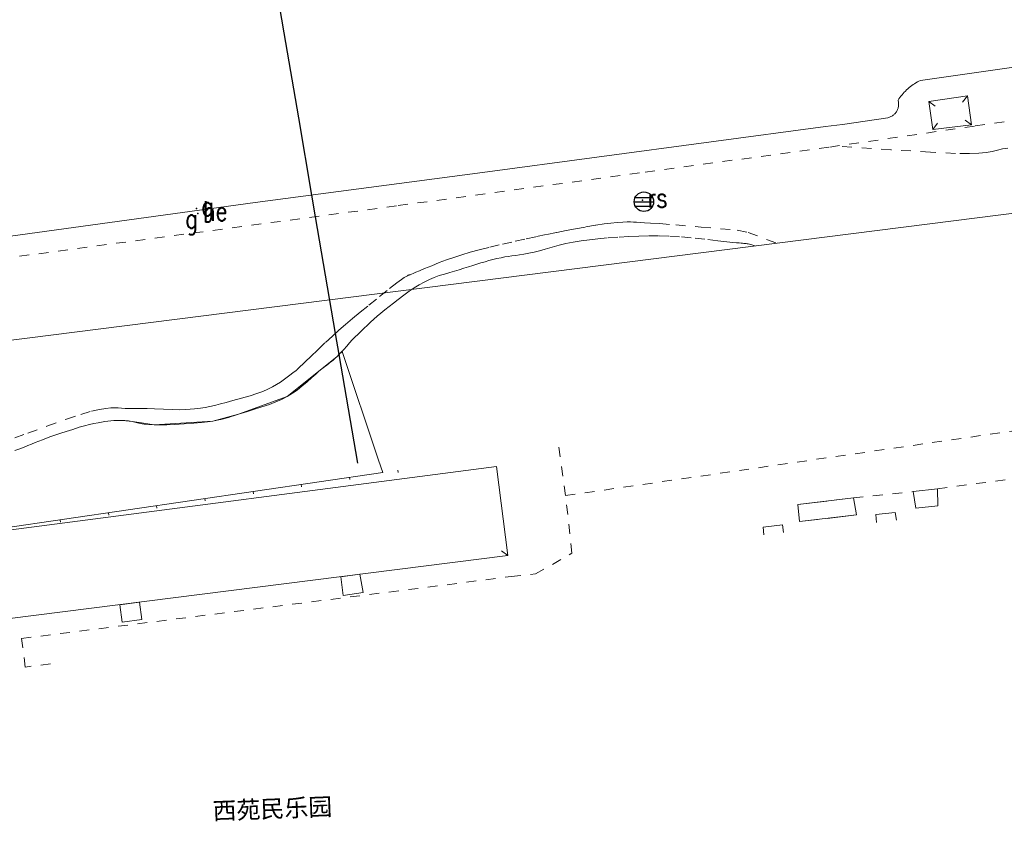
# Model space of a CAD drawing. Extents: x 39508475 to 39522402, y 3783947 to 3795549.
# Tile 71 of 256: x 39512252 to 39512353, y 3794268 to 3794350. Entities that reach past the tile are written whole.
import ezdxf
from ezdxf.enums import TextEntityAlignment as Align

# ---------------------------------------------------------------- set-up
doc = ezdxf.new("R2010")
doc.units = 0
doc.header["$PDSIZE"] = 0.2
doc.linetypes.add('X0', pattern=[4, 3, -1])
doc.linetypes.add('X6', pattern=[2, 1, -1])
doc.layers.get('0').update_dxf_attribs({"linetype": 'CONTINUOUS'})
for name, color, linetype in [('COMPONENT', 7, 'CONTINUOUS'), ('DLSS', 4, 'CONTINUOUS'), ('JCDL_JMDM_F', 231, 'CONTINUOUS'), ('JCDL_JMDX_F', 231, 'CONTINUOUS'), ('JCDL_ZBM', 3, 'CONTINUOUS'), ('JMD', 6, 'CONTINUOUS'), ('SXSS', 5, 'CONTINUOUS'), ('zdh', 7, 'CONTINUOUS'), ('断面线', 2, 'CONTINUOUS')]:
    doc.layers.add(name, color=color, linetype=linetype)
for name, color, linetype, lineweight in [('JCDL_JMDX', 1, 'CONTINUOUS', 0), ('JCDL_ZBX_F', 7, 'CONTINUOUS', 0), ('TEXTL_ZJ', 7, 'CONTINUOUS', 0)]:
    doc.layers.add(name, color=color, linetype=linetype, lineweight=lineweight)
doc.styles.add('HT', font='simhei.ttf')
doc.styles.add('HZ', font='rs', dxfattribs={"width": 0.8, "bigfont": 'hztxt'})
doc.linetypes.add('X33', pattern='A,2,[150,symbolx.shx,S=1,R=0,X=0,Y=1],1e-11', length=2)
doc.linetypes.add('X35', pattern='A,2,[150,AAA.SHX,S=1,R=0,X=0,Y=1],2,[177,AAA.SHX,S=1,R=0,X=0,Y=0.8],1e-09', length=4)

# ---------------------------------------------------------------- blocks, each defined once
blk = doc.blocks.new('gcbj0103')
for p, q in [((-1, 0), (1, 0)), ((-0.9, 0.43), (0.9, 0.43)), ((-0.88, -0.47), (0.88, -0.47))]:
    blk.add_line(p, q)
blk.add_circle((0, 0), 1)

msp = doc.modelspace()

# ---------------------------------------------------------------- linework, layer by layer
at = {"layer": 'DLSS', "linetype": 'X6', "lineweight": 0}
for points in [[(39512500, 3794361.43031), (39512374.696, 3794343.065), (39512349.903, 3794339.515), (39512334.945, 3794337.343), (39512315.542, 3794334.713), (39512290.594, 3794331.334), (39512250, 3794325.90442)], [(39512353.2986, 3794337.2533), (39512352.7587, 3794337.1718), (39512352.2388, 3794337.0346), (39512351.6985, 3794336.8925), (39512351.0818, 3794336.7924), (39512350.3249, 3794336.7283), (39512349.373, 3794336.692), (39512347.9371, 3794336.7058), (39512345.3627, 3794336.8297), (39512341.3156, 3794337.0844), (39512335.558, 3794337.482)], [(39512251.4472, 3794307.5558), (39512252.7936, 3794308.0362), (39512254.7473, 3794308.743), (39512256.7395, 3794309.4552), (39512258.23, 3794309.9555), (39512259.317, 3794310.2733), (39512260.125, 3794310.45), (39512260.7808, 3794310.5587), (39512261.2961, 3794310.621), (39512261.7077, 3794310.639), (39512262.0589, 3794310.6176), (39512262.4008, 3794310.5862), (39512262.7776, 3794310.5667), (39512263.2272, 3794310.5581), (39512263.783, 3794310.559), (39512264.3918, 3794310.5592), (39512265.0407, 3794310.5482), (39512265.7934, 3794310.524), (39512266.7072, 3794310.4857), (39512267.6118, 3794310.4499), (39512268.3298, 3794310.4357), (39512268.913, 3794310.4434), (39512269.422, 3794310.472), (39512269.8697, 3794310.5079), (39512270.2228, 3794310.543), (39512270.5063, 3794310.5804), (39512270.7502, 3794310.6231), (39512270.9931, 3794310.672), (39512271.2729, 3794310.7322), (39512271.6189, 3794310.8104), (39512272.056, 3794310.912), (39512272.5522, 3794311.0314), (39512273.1201, 3794311.1768), (39512273.8188, 3794311.3639), (39512274.6986, 3794311.6055), (39512275.5809, 3794311.8575), (39512276.2888, 3794312.083), (39512276.8743, 3794312.301), (39512277.397, 3794312.531), (39512277.8769, 3794312.7658), (39512278.3014, 3794313.0021), (39512278.7056, 3794313.2621), (39512279.126, 3794313.5664), (39512279.5163, 3794313.8599), (39512279.8073, 3794314.0794), (39512280.0181, 3794314.2393), (39512280.173, 3794314.358), (39512280.2944, 3794314.4523), (39512280.3795, 3794314.5209), (39512280.4332, 3794314.568), (39512280.4625, 3794314.5994), (39512280.4921, 3794314.6326), (39512280.547, 3794314.6867), (39512280.6342, 3794314.7685), (39512280.759, 3794314.883), (39512280.9494, 3794315.06), (39512281.2833, 3794315.3769), (39512281.8035, 3794315.8746), (39512282.541, 3794316.5824), (39512283.325, 3794317.3299), (39512284.0202, 3794317.9762), (39512284.6843, 3794318.5734), (39512285.377, 3794319.177), (39512286.098, 3794319.7918), (39512286.8683, 3794320.4315), (39512287.7641, 3794321.1577), (39512288.8531, 3794322.0267), (39512289.901, 3794322.8562), (39512290.6421, 3794323.4338), (39512291.1207, 3794323.7929), (39512291.398, 3794323.981), (39512291.583, 3794324.0938), (39512291.715, 3794324.1698), (39512291.8021, 3794324.2131), (39512291.8552, 3794324.2299), (39512291.9089, 3794324.2437), (39512291.9982, 3794324.2755), (39512292.1345, 3794324.33), (39512292.326, 3794324.41), (39512292.58, 3794324.5169), (39512292.9512, 3794324.6724), (39512293.4838, 3794324.8949), (39512294.2116, 3794325.1986), (39512294.9923, 3794325.5168), (39512295.7236, 3794325.7934), (39512296.4697, 3794326.0509), (39512297.294, 3794326.313), (39512298.1664, 3794326.5738), (39512299.0932, 3794326.8265), (39512300.1655, 3794327.094), (39512301.4648, 3794327.3983), (39512302.781, 3794327.6987), (39512303.9168, 3794327.9515), (39512304.9634, 3794328.1764), (39512306.018, 3794328.395), (39512307.0489, 3794328.6038), (39512308.0066, 3794328.7919), (39512308.9745, 3794328.9753), (39512310.0354, 3794329.17), (39512311.0603, 3794329.3508), (39512311.8929, 3794329.4816), (39512312.5953, 3794329.5708), (39512313.238, 3794329.629), (39512313.8132, 3794329.6689), (39512314.2621, 3794329.6891), (39512314.6163, 3794329.69), (39512314.9136, 3794329.6729), (39512315.2142, 3794329.6493), (39512315.5812, 3794329.6252), (39512316.0542, 3794329.5985), (39512316.666, 3794329.567), (39512317.5933, 3794329.5078), (39512319.2511, 3794329.3769), (39512321.8543, 3794329.1564), (39512325.556, 3794328.834), (39512326.689, 3794328.6), (39512329.5968, 3794327.5107)], [(39512327.3799, 3794327.2295), (39512327.144, 3794327.3081), (39512326.9585, 3794327.3656), (39512326.8104, 3794327.4056), (39512326.684, 3794327.433), (39512326.5685, 3794327.4538), (39512326.4612, 3794327.4691), (39512326.3529, 3794327.4799), (39512326.2343, 3794327.4875), (39512326.1024, 3794327.4953), (39512325.9442, 3794327.507), (39512325.7428, 3794327.5238), (39512325.484, 3794327.547), (39512325.1139, 3794327.5835), (39512324.4945, 3794327.6503), (39512323.5475, 3794327.7563), (39512322.2159, 3794327.9075), (39512320.8193, 3794328.0577), (39512319.6281, 3794328.1597), (39512318.5479, 3794328.219), (39512317.477, 3794328.244), (39512316.4316, 3794328.2488), (39512315.4472, 3794328.2322), (39512314.4369, 3794328.191), (39512313.3152, 3794328.1234), (39512312.2107, 3794328.0442), (39512311.2649, 3794327.9595), (39512310.4022, 3794327.8609), (39512309.542, 3794327.741), (39512308.717, 3794327.6093), (39512307.9866, 3794327.4665), (39512307.2903, 3794327.2983), (39512306.5654, 3794327.0921), (39512305.8666, 3794326.8874), (39512305.2681, 3794326.7246), (39512304.7223, 3794326.5921), (39512304.178, 3794326.476), (39512303.6628, 3794326.3746), (39512303.2264, 3794326.297), (39512302.8343, 3794326.238), (39512302.4494, 3794326.1911), (39512302.0726, 3794326.1449), (39512301.7109, 3794326.0884), (39512301.3319, 3794326.0154), (39512300.904, 3794325.921), (39512300.4717, 3794325.8191), (39512300.076, 3794325.7179), (39512299.6828, 3794325.6082), (39512299.2581, 3794325.481), (39512298.8294, 3794325.3492), (39512298.4211, 3794325.2222), (39512297.9968, 3794325.0885), (39512297.521, 3794324.937), (39512297.034, 3794324.7832), (39512296.5678, 3794324.6409), (39512296.0804, 3794324.4976), (39512295.5314, 3794324.3412), (39512294.9783, 3794324.1747), (39512294.4759, 3794323.9939), (39512293.9812, 3794323.7806), (39512293.451, 3794323.519), (39512292.9194, 3794323.2338), (39512292.4193, 3794322.9321), (39512291.9068, 3794322.5843), (39512291.3384, 3794322.1638), (39512290.7783, 3794321.7373), (39512290.2968, 3794321.3664), (39512289.8554, 3794321.0213), (39512289.413, 3794320.67), (39512288.9899, 3794320.3285), (39512288.6212, 3794320.0201), (39512288.2768, 3794319.7186), (39512287.9253, 3794319.3974), (39512287.5833, 3794319.0791), (39512287.2752, 3794318.7881), (39512286.975, 3794318.4994), (39512286.656, 3794318.188), (39512286.3419, 3794317.8751), (39512286.0599, 3794317.5809), (39512285.7863, 3794317.2795), (39512285.4969, 3794316.9453), (39512285.2146, 3794316.6191), (39512284.968, 3794316.3474), (39512284.7368, 3794316.1094), (39512284.5, 3794315.882), (39512284.2752, 3794315.674), (39512284.089, 3794315.5088), (39512283.9272, 3794315.3747), (39512283.774, 3794315.2577), (39512283.6166, 3794315.1398), (39512283.439, 3794315.0027), (39512283.2228, 3794314.832), (39512282.9524, 3794314.6155), (39512282.6507, 3794314.3685), (39512282.317, 3794314.0831), (39512281.9174, 3794313.7297), (39512281.4225, 3794313.2827), (39512280.9049, 3794312.8289), (39512280.4201, 3794312.4497), (39512279.9254, 3794312.1159), (39512279.379, 3794311.795), (39512278.8087, 3794311.4925), (39512278.2244, 3794311.2276), (39512277.5705, 3794310.9787), (39512276.7955, 3794310.723), (39512276.0292, 3794310.4814), (39512275.4074, 3794310.2854), (39512274.8839, 3794310.1205), (39512274.406, 3794309.97), (39512273.9765, 3794309.8346), (39512273.6348, 3794309.7266), (39512273.3561, 3794309.6379), (39512273.1117, 3794309.5595), (39512272.8644, 3794309.4864), (39512272.575, 3794309.4177), (39512272.2131, 3794309.3472), (39512271.753, 3794309.269), (39512271.2239, 3794309.1908), (39512270.603, 3794309.1204), (39512269.8249, 3794309.0518), (39512268.8341, 3794308.9789), (39512267.8361, 3794308.9143), (39512267.0309, 3794308.8767), (39512266.3589, 3794308.865), (39512265.752, 3794308.876), (39512265.1988, 3794308.9022), (39512264.7284, 3794308.9474), (39512264.3036, 3794309.0174), (39512263.8842, 3794309.1163), (39512263.4791, 3794309.2139), (39512263.1079, 3794309.2791), (39512262.7387, 3794309.3153), (39512262.3395, 3794309.3278), (39512261.9489, 3794309.3281), (39512261.6123, 3794309.3183), (39512261.3028, 3794309.2967), (39512260.9915, 3794309.2623), (39512260.6765, 3794309.2199), (39512260.3533, 3794309.168), (39512259.991, 3794309.1009), (39512259.5612, 3794309.0142), (39512259.099, 3794308.912), (39512258.6153, 3794308.787), (39512258.063, 3794308.6258), (39512257.3997, 3794308.4171), (39512256.7329, 3794308.2019), (39512256.1674, 3794308.0166), (39512255.6589, 3794307.8463), (39512255.159, 3794307.675), (39512254.6858, 3794307.5093), (39512254.2777, 3794307.3598), (39512253.9017, 3794307.214), (39512253.5231, 3794307.0588), (39512253.1479, 3794306.9034), (39512252.785, 3794306.7566), (39512252.4016, 3794306.6054), (39512251.966, 3794306.437), (39512251.4393, 3794306.2352)], [(39512255.1116, 3794284.3704), (39512252.527, 3794284.048), (39512252.133, 3794286.972), (39512302.349, 3794293.325), (39512304.848, 3794293.591), (39512308.59, 3794295.714), (39512307.9543, 3794301.628), (39512357.498, 3794308.783), (39512360.339, 3794309.2934), (39512360.479, 3794308.208), (39512362.311, 3794308.733), (39512362.2815, 3794309.8953), (39512371.069, 3794313.337), (39512376.072, 3794316.774)], [(39512346.104, 3794302.336), (39512365.065, 3794304.7995), (39512376.7705, 3794310.5723)], [(39512307.9543, 3794301.628), (39512307.2492, 3794306.663)], [(39512337.487, 3794301.409), (39512343.608, 3794302.042)]]:
    msp.add_lwpolyline(points, dxfattribs=at)
at = {"layer": 'DLSS', "linetype": 'X33', "lineweight": 0}
msp.add_lwpolyline([(39512250, 3794317.41537), (39512360.412, 3794331.419), (39512365.3502, 3794332.54649)], dxfattribs=at)
at = {"layer": 'JCDL_JMDM_F', "lineweight": 0}
for points in [[(39512287.166, 3794291.696), (39512285.141, 3794291.387), (39512284.8783, 3794293.30942), (39512286.8273, 3794293.55628), (39512287.166, 3794291.696)], [(39512264.476, 3794288.932), (39512262.448, 3794288.658), (39512262.2207, 3794290.43954), (39512264.2241, 3794290.6933), (39512264.476, 3794288.932)]]:
    msp.add_lwpolyline(points, dxfattribs=at)
at = {"layer": 'JCDL_JMDX', "color": 6, "linetype": 'Continuous', "lineweight": 0}
for points in [[(39512290.72725, 3794304.23567), (39512290.76359, 3794303.98832)], [(39512280.83345, 3794302.78213), (39512280.86979, 3794302.53479)], [(39512285.78035, 3794303.5089), (39512285.81669, 3794303.26155)], [(39512275.88655, 3794302.05536), (39512275.92289, 3794301.80802)], [(39512270.93966, 3794301.32859), (39512270.97599, 3794301.08125)], [(39512261.04586, 3794299.87506), (39512261.0822, 3794299.62771)], [(39512265.99276, 3794300.60183), (39512266.02909, 3794300.35448)], [(39512256.09896, 3794299.14829), (39512256.1353, 3794298.90094)]]:
    msp.add_lwpolyline(points, dxfattribs=at)
at = {"layer": 'JCDL_JMDX', "color": 6, "linetype": 'X0', "lineweight": 0}
for points in [[(39512339.8507, 3794298.8793), (39512339.76, 3794299.681), (39512341.758, 3794299.907), (39512341.874, 3794299.102)], [(39512328.2905, 3794297.6069), (39512328.198, 3794298.38), (39512330.205, 3794298.62), (39512330.2995, 3794297.8296)]]:
    msp.add_lwpolyline(points, dxfattribs=at)
at = {"layer": 'JCDL_JMDX_F', "linetype": 'Continuous', "lineweight": 0}
for points in [[(39512345.223, 3794342.034), (39512345.86288, 3794341.55383)], [(39512349.157, 3794342.615), (39512348.67683, 3794341.97513)], [(39512349.568, 3794339.626), (39512348.93524, 3794340.1155)], [(39512345.6181, 3794339.1606), (39512346.10761, 3794339.79336)], [(39512302.015, 3794295.48), (39512301.38272, 3794295.97012)]]:
    msp.add_lwpolyline(points, dxfattribs=at)
at = {"layer": 'JCDL_ZBM', "linetype": 'Continuous', "lineweight": 0}
for points in [[(39512285.02049, 3794316.40527), (39512288.77021, 3794305.25545), (39512289.18916, 3794304.0097), (39512250, 3794298.25227)], [(39512251.43926, 3794306.2352), (39512251.966, 3794306.437), (39512252.40156, 3794306.60538), (39512252.78499, 3794306.75661), (39512253.14786, 3794306.90342), (39512253.52305, 3794307.05882), (39512253.90174, 3794307.21397), (39512254.2777, 3794307.35984), (39512254.68585, 3794307.5093), (39512255.159, 3794307.675), (39512255.65888, 3794307.84626), (39512256.16742, 3794308.01663), (39512256.73285, 3794308.20194), (39512257.3997, 3794308.41707), (39512258.06305, 3794308.6258), (39512258.61533, 3794308.78705), (39512259.09904, 3794308.91199), (39512259.56118, 3794309.01417), (39512259.99099, 3794309.10093), (39512260.35334, 3794309.16795), (39512260.67655, 3794309.21988), (39512260.9915, 3794309.26235), (39512261.30281, 3794309.29674), (39512261.61235, 3794309.31834), (39512261.94889, 3794309.32813), (39512262.33945, 3794309.32785), (39512262.82127, 3794309.30469), (39512263.50053, 3794309.2286), (39512264.45691, 3794309.08813), (39512265.752, 3794308.876), (39512271.753, 3794309.269), (39512274.406, 3794309.97), (39512279.379, 3794311.795), (39512282.95243, 3794314.61552), (39512284.5, 3794315.882), (39512285.01222, 3794316.42986), (39512285.02049, 3794316.40527)], [(39512343.882, 3794300.346), (39512343.608, 3794302.042), (39512346.104, 3794302.336), (39512346.132, 3794300.564), (39512343.882, 3794300.346)], [(39512331.928, 3794298.954), (39512331.782, 3794300.697), (39512337.487, 3794301.409), (39512337.771, 3794299.649), (39512331.928, 3794298.954)]]:
    msp.add_lwpolyline(points, dxfattribs=at)
at = {"layer": 'JCDL_ZBX_F', "color": 114, "linetype": 'X0', "lineweight": 0, "true_color": 0x009944}
for points in [[(39512343.608, 3794302.042), (39512343.882, 3794300.346), (39512346.132, 3794300.564), (39512346.104, 3794302.336), (39512343.608, 3794302.042)], [(39512331.928, 3794298.954), (39512331.782, 3794300.697), (39512337.487, 3794301.409), (39512337.771, 3794299.649), (39512331.928, 3794298.954)]]:
    msp.add_lwpolyline(points, dxfattribs=at)
at = {"layer": 'JMD', "color": 6, "linetype": 'Continuous', "lineweight": 0}
for points in [[(39512345.223, 3794342.034), (39512349.157, 3794342.615), (39512349.568, 3794339.626), (39512345.6181, 3794339.1606), (39512345.223, 3794342.034)], [(39512302.015, 3794295.48), (39512250.674, 3794288.977), (39512250, 3794294.29821), (39512250, 3794297.99172), (39512300.86055, 3794304.59439), (39512302.015, 3794295.48)]]:
    msp.add_lwpolyline(points, dxfattribs=at)
at = {"layer": 'SXSS', "linetype": 'X35', "lineweight": 0}
for points in [[(39512334.599, 3794339.477), (39512336.344, 3794339.686), (39512341.014, 3794340.369), (39512341.09433, 3794340.39034), (39512341.17317, 3794340.41669), (39512341.25034, 3794340.44758), (39512341.32559, 3794340.48289), (39512341.39867, 3794340.52251), (39512341.46932, 3794340.56631), (39512341.53731, 3794340.61413), (39512341.60241, 3794340.66582), (39512341.6644, 3794340.7212), (39512341.72307, 3794340.78009), (39512341.77823, 3794340.84228), (39512341.82968, 3794340.90757), (39512341.87725, 3794340.97574), (39512341.92079, 3794341.04655), (39512341.96014, 3794341.11977), (39512341.99517, 3794341.19516), (39512342.02577, 3794341.27244), (39512342.05183, 3794341.35138), (39512342.061, 3794341.385), (39512342.07327, 3794341.43169), (39512342.09001, 3794341.51312), (39512342.10199, 3794341.59537), (39512342.10918, 3794341.67819), (39512342.11155, 3794341.76128), (39512342.10909, 3794341.84437), (39512342.10181, 3794341.92718), (39512342.08974, 3794342.00942), (39512342.07291, 3794342.09082), (39512342.051, 3794342.171), (39512342.14641, 3794342.31399), (39512342.24645, 3794342.4538), (39512342.35066, 3794342.59052), (39512342.45895, 3794342.72403), (39512342.57122, 3794342.85422), (39512342.68737, 3794342.98096), (39512342.769, 3794343.065), (39512342.80728, 3794343.10414), (39512342.93086, 3794343.22364), (39512343.05799, 3794343.33936), (39512343.18856, 3794343.45119), (39512343.32243, 3794343.55903), (39512343.45951, 3794343.66278), (39512343.59965, 3794343.76234), (39512343.74273, 3794343.85764), (39512343.88862, 3794343.94857), (39512344.03719, 3794344.03505), (39512344.1883, 3794344.11702), (39512344.342, 3794344.194), (39512363.969, 3794347)], [(39512250, 3794328.07743), (39512276.091, 3794331.66), (39512299.44, 3794334.759), (39512334.599, 3794339.477), (39512334.599, 3794339.477)]]:
    msp.add_lwpolyline(points, dxfattribs=at)
at = {"layer": 'zdh', "color": 1}
for p in [(39512270.074, 3794331.067, 35.645), (39512315.832, 3794331.916, 38.316), (39512270.226, 3794330.553, 37.057)]:
    msp.add_point(p, dxfattribs=at)
at = {"layer": '断面线', "color": 1, "flags": 128}
msp.add_lwpolyline([(39512266.63756, 3794421.61384), (39512269.13063, 3794407.03869), (39512269.49205, 3794404.92569), (39512271.03462, 3794395.90741), (39512271.81362, 3794391.35314), (39512271.94274, 3794390.5983), (39512272.22216, 3794388.96473), (39512273.17656, 3794383.38501), (39512274.31175, 3794376.7484), (39512275.36376, 3794370.59806), (39512276.69896, 3794362.7921), (39512277.36316, 3794358.90901), (39512279.04323, 3794349.08684), (39512280.53715, 3794340.35301), (39512281.89237, 3794332.42999), (39512282.27027, 3794330.22068), (39512284.31742, 3794318.25251), (39512284.68842, 3794316.08353), (39512286.59139, 3794304.95824)], dxfattribs=at)

# ---------------------------------------------------------------- block references
at = {"layer": 'COMPONENT', "linetype": 'Continuous'}
msp.add_blockref('gcbj0103', (39512315.97937, 3794331.75412), dxfattribs=at)

# ---------------------------------------------------------------- texts
at = {"layer": 'TEXTL_ZJ', "style": 'HT'}
msp.add_text('西苑民乐园', height=1.8, rotation=2.225924, dxfattribs=at).set_placement((39512271.79151, 3794267.84962), align=Align.BOTTOM_LEFT)
at = {"layer": 'zdh', "color": 1, "style": 'HZ', "width": 0.8}
for s, p in [('he', (39512270.726, 3794329.803, 37.057)), ('rs', (39512316.332, 3794331.166, 38.316)), ('g', (39512268.93503, 3794329.03732, 35.645))]:
    msp.add_text(s, height=2, dxfattribs=at).set_placement(p)
at = {"layer": 'zdh', "linetype": 'Continuous', "style": 'HZ', "width": 0.8}
msp.add_text('g', height=2, dxfattribs=at).set_placement((39512270.57, 3794330.317, 35.795))

doc.saveas('drawing.dxf')
